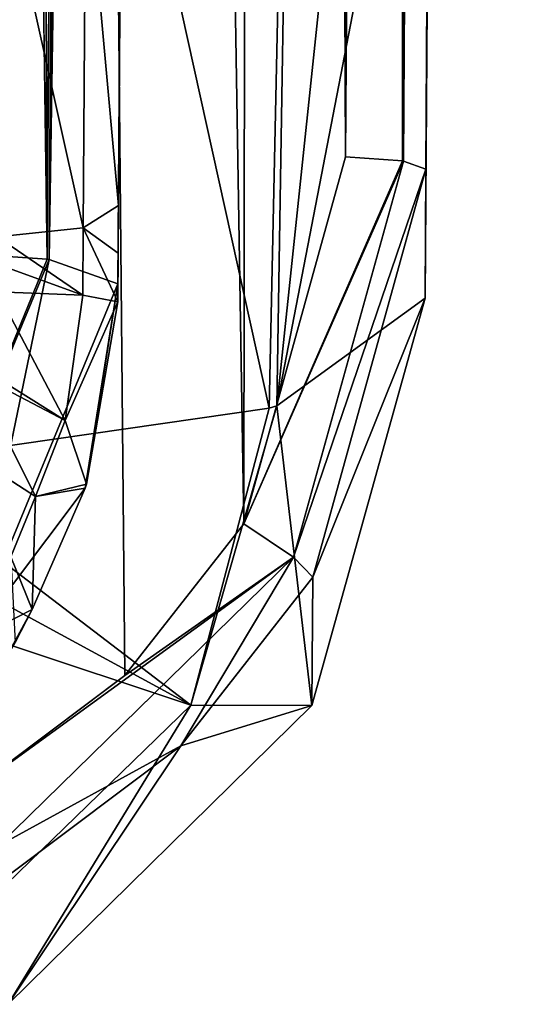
# Model space of a CAD drawing. Header units: metres. Extents: x -28 to 28, y -243 to 28.
# Tile 58 of 147: x 11.56 to 17.53, y -241.53 to -229.67. Entities that reach past the tile are written whole.
import ezdxf

# ---------------------------------------------------------------- set-up
doc = ezdxf.new("R2010")
doc.units = ezdxf.units.M
doc.layers.add('solid_10661043', color=7, linetype='CONTINUOUS')

msp = doc.modelspace()

# ---------------------------------------------------------------- linework, layer by layer
at = {"layer": 'solid_10661043'}
for points in [[(14.260134, -235.744232, 148.900345), (14.528956, -28.463978, 119.761185), (10.953245, -30.718777, 120.17012)], [(14.260134, -235.744232, 148.900345), (15.485822, -231.324585, 148.242371), (14.528956, -28.463978, 119.761185)], [(15.485822, -231.324585, 148.242371), (16.165379, -134.181488, 134.568069), (14.528956, -28.463978, 119.761185)], [(12.827184, -237.571793, 149.196396), (14.260134, -235.744232, 148.900345), (10.953245, -30.718777, 120.17012)], [(10.963223, -238.972534, 149.438049), (12.827184, -237.571793, 149.196396), (10.953245, -30.718777, 120.17012)], [(10.507792, -134.568008, 131.03302), (11.196074, -36.726776, 117.26329), (11.893538, -232.556244, 143.908066)], [(13.263363, -36.867573, 116.36544), (11.893538, -232.556244, 143.908066), (11.196074, -36.726776, 117.26329)], [(13.263363, -36.867573, 116.36544), (11.917707, -232.559906, 143.88324), (11.893538, -232.556244, 143.908066)], [(13.263363, -36.867573, 116.36544), (14.111247, -37.165073, 114.293678), (11.917707, -232.559906, 143.88324)], [(16.173145, -231.371643, 147.9422), (16.844891, -37.044727, 120.893715), (16.165379, -134.181488, 134.568069)], [(16.173145, -231.371643, 147.9422), (17.530441, -37.091896, 120.592667), (16.844891, -37.044727, 120.893715)], [(16.173145, -231.371643, 147.9422), (16.1835, -231.373215, 147.931458), (17.530441, -37.091896, 120.592667)], [(16.1835, -231.373215, 147.931458), (16.454826, -231.470673, 147.252579), (17.530441, -37.091896, 120.592667)], [(17.530441, -37.091896, 120.592667), (16.454826, -231.470673, 147.252579), (17.133024, -134.32756, 133.578308)], [(11.917707, -232.559906, 143.88324), (14.111247, -37.165073, 114.293678), (13.428175, -135.006317, 128.063263)], [(16.173145, -231.371643, 147.9422), (16.165379, -134.181488, 134.568069), (15.485822, -231.324585, 148.242371)], [(17.133024, -134.32756, 133.578308), (16.454826, -231.470673, 147.252579), (16.56109, -216.249649, 132.694397)], [(11.893538, -232.556244, 143.908066), (9.819463, -232.415909, 144.802475), (10.507792, -134.568008, 131.03302)], [(11.917707, -232.559906, 143.88324), (13.428175, -135.006317, 128.063263), (12.745056, -232.854248, 141.832581)], [(12.747641, -232.484085, 140.299042), (12.745056, -232.854248, 141.832581), (13.428175, -135.006317, 128.063263)], [(12.751657, -231.908829, 140.195557), (12.747641, -232.484085, 140.299042), (13.428175, -135.006317, 128.063263)], [(12.801232, -224.807846, 138.987198), (12.751657, -231.908829, 140.195557), (13.428175, -135.006317, 128.063263)], [(14.658052, -234.323502, 131.347015), (16.56109, -216.249649, 132.694397), (16.501513, -224.78331, 134.226547)], [(14.939706, -216.954956, 127.926125), (16.56109, -216.249649, 132.694397), (14.658052, -234.323502, 131.347015)], [(16.454826, -231.470673, 147.252579), (16.501513, -224.78331, 134.226547), (16.56109, -216.249649, 132.694397)], [(12.228064, -223.749893, 126.800552), (14.939706, -216.954956, 127.926125), (14.566467, -234.351837, 131.239807)], [(14.939706, -216.954956, 127.926125), (14.658052, -234.323502, 131.347015), (14.566467, -234.351837, 131.239807)], [(12.228064, -223.749893, 126.800552), (9.829539, -235.033417, 128.596298), (9.865076, -232.679398, 127.983444)], [(12.228064, -223.749893, 126.800552), (14.566467, -234.351837, 131.239807), (9.829539, -235.033417, 128.596298)], [(12.228064, -223.749893, 126.800552), (9.865076, -232.679398, 127.983444), (9.898573, -230.300858, 127.403976)], [(11.650452, -226.044662, 130.030853), (12.228064, -223.749893, 126.800552), (9.898573, -230.300858, 127.403976)], [(14.658052, -234.323502, 131.347015), (16.501513, -224.78331, 134.226547), (16.443981, -233.024017, 136.199936)], [(16.454826, -231.470673, 147.252579), (16.443981, -233.024017, 136.199936), (16.501513, -224.78331, 134.226547)], [(12.801232, -224.807846, 138.987198), (12.783822, -227.301559, 138.961914), (12.751657, -231.908829, 140.195557)], [(11.412658, -225.970139, 130.01088), (11.650452, -226.044662, 130.030853), (7.200444, -231.960938, 131.616119)], [(11.650452, -226.044662, 130.030853), (9.898573, -230.300858, 127.403976), (7.200444, -231.960938, 131.616119)], [(12.357342, -227.569061, 137.951782), (12.751657, -231.908829, 140.195557), (12.783822, -227.301559, 138.961914)], [(12.357342, -227.569061, 137.951782), (11.323124, -227.679184, 137.513519), (12.325177, -232.176315, 139.185425)], [(12.357342, -227.569061, 137.951782), (12.325177, -232.176315, 139.185425), (12.751657, -231.908829, 140.195557)], [(12.325177, -232.176315, 139.185425), (11.323124, -227.679184, 137.513519), (11.290958, -232.286453, 138.747162)], [(16.173145, -231.371643, 147.9422), (15.485822, -231.324585, 148.242371), (14.260134, -235.744232, 148.900345)], [(16.173145, -231.371643, 147.9422), (14.260134, -235.744232, 148.900345), (16.1835, -231.373215, 147.931458)], [(14.857959, -236.147583, 148.643921), (16.1835, -231.373215, 147.931458), (14.260134, -235.744232, 148.900345)], [(14.857959, -236.147583, 148.643921), (16.454826, -231.470673, 147.252579), (16.1835, -231.373215, 147.931458)], [(14.857959, -236.147583, 148.643921), (15.092992, -236.386612, 147.980423), (16.454826, -231.470673, 147.252579)], [(15.092992, -236.386612, 147.980423), (16.443981, -233.024017, 136.199936), (16.454826, -231.470673, 147.252579)], [(12.325177, -232.176315, 139.185425), (12.747641, -232.484085, 140.299042), (12.751657, -231.908829, 140.195557)], [(12.325177, -232.176315, 139.185425), (11.290958, -232.286453, 138.747162), (12.321296, -232.989853, 139.264221)], [(12.325177, -232.176315, 139.185425), (12.321296, -232.989853, 139.264221), (12.743558, -233.068939, 140.305298)], [(12.325177, -232.176315, 139.185425), (12.743558, -233.068939, 140.305298), (12.747641, -232.484085, 140.299042)], [(12.321296, -232.989853, 139.264221), (11.290958, -232.286453, 138.747162), (11.291875, -232.615326, 138.806412)], [(11.893538, -232.556244, 143.908066), (10.377158, -236.260864, 144.444458), (9.819463, -232.415909, 144.802475)], [(12.747641, -232.484085, 140.299042), (12.743558, -233.068939, 140.305298), (12.745056, -232.854248, 141.832581)], [(11.893538, -232.556244, 143.908066), (11.917707, -232.559906, 143.88324), (10.377158, -236.260864, 144.444458)], [(11.917707, -232.559906, 143.88324), (10.962105, -237.156967, 142.460449), (10.377158, -236.260864, 144.444458)], [(11.917707, -232.559906, 143.88324), (12.745056, -232.854248, 141.832581), (10.962105, -237.156967, 142.460449)], [(12.321296, -232.989853, 139.264221), (11.291875, -232.615326, 138.806412), (11.291493, -232.949448, 138.810028)], [(10.962105, -237.156967, 142.460449), (12.745056, -232.854248, 141.832581), (12.350209, -235.313934, 139.749893)], [(12.108445, -234.499466, 138.780838), (11.291493, -232.949448, 138.810028), (11.051701, -233.838318, 138.517456)], [(12.108445, -234.499466, 138.780838), (12.321296, -232.989853, 139.264221), (11.291493, -232.949448, 138.810028)], [(12.366228, -235.266403, 139.774506), (12.350209, -235.313934, 139.749893), (12.745056, -232.854248, 141.832581)], [(12.366228, -235.266403, 139.774506), (12.745056, -232.854248, 141.832581), (12.743558, -233.068939, 140.305298)], [(12.108445, -234.499466, 138.780838), (12.743558, -233.068939, 140.305298), (12.321296, -232.989853, 139.264221)], [(12.108445, -234.499466, 138.780838), (12.366228, -235.266403, 139.774506), (12.743558, -233.068939, 140.305298)], [(14.658052, -234.323502, 131.347015), (16.443981, -233.024017, 136.199936), (15.082296, -237.933365, 136.973495)], [(15.092992, -236.386612, 147.980423), (15.082296, -237.933365, 136.973495), (16.443981, -233.024017, 136.199936)], [(12.108445, -234.499466, 138.780838), (11.051701, -233.838318, 138.517456), (11.00561, -233.921738, 138.462036)], [(11.75499, -235.416901, 137.748917), (11.00561, -233.921738, 138.462036), (10.498232, -234.604446, 137.636368)], [(12.108445, -234.499466, 138.780838), (11.00561, -233.921738, 138.462036), (11.75499, -235.416901, 137.748917)], [(14.566467, -234.351837, 131.239807), (13.621899, -237.929001, 132.130585), (9.829539, -235.033417, 128.596298)], [(13.621899, -237.929001, 132.130585), (14.658052, -234.323502, 131.347015), (15.082296, -237.933365, 136.973495)], [(14.566467, -234.351837, 131.239807), (14.658052, -234.323502, 131.347015), (13.621899, -237.929001, 132.130585)], [(12.108445, -234.499466, 138.780838), (11.75499, -235.416901, 137.748917), (12.366228, -235.266403, 139.774506)], [(11.75499, -235.416901, 137.748917), (10.498232, -234.604446, 137.636368), (11.454825, -236.142593, 136.338867)], [(13.621899, -237.929001, 132.130585), (9.661068, -235.777985, 128.770187), (9.829539, -235.033417, 128.596298)], [(10.962105, -237.156967, 142.460449), (12.350209, -235.313934, 139.749893), (11.714469, -236.776428, 138.383118)], [(11.75499, -235.416901, 137.748917), (11.714469, -236.776428, 138.383118), (12.350209, -235.313934, 139.749893)], [(11.75499, -235.416901, 137.748917), (12.350209, -235.313934, 139.749893), (12.366228, -235.266403, 139.774506)], [(11.75499, -235.416901, 137.748917), (11.454825, -236.142593, 136.338867), (11.714469, -236.776428, 138.383118)], [(13.621899, -237.929001, 132.130585), (9.181102, -236.44989, 128.874741), (9.661068, -235.777985, 128.770187)], [(14.857959, -236.147583, 148.643921), (14.260134, -235.744232, 148.900345), (12.827184, -237.571793, 149.196396)], [(14.857959, -236.147583, 148.643921), (12.827184, -237.571793, 149.196396), (10.963223, -238.972534, 149.438049)], [(14.857959, -236.147583, 148.643921), (10.963223, -238.972534, 149.438049), (11.303004, -239.624893, 149.226364)], [(14.857959, -236.147583, 148.643921), (11.303004, -239.624893, 149.226364), (13.502522, -238.417328, 148.305145)], [(11.454825, -236.142593, 136.338867), (11.507123, -237.175613, 137.677353), (11.714469, -236.776428, 138.383118)], [(14.857959, -236.147583, 148.643921), (13.502522, -238.417328, 148.305145), (15.092992, -236.386612, 147.980423)], [(15.092992, -236.386612, 147.980423), (13.502522, -238.417328, 148.305145), (15.082296, -237.933365, 136.973495)], [(10.85202, -240.618164, 132.390167), (9.181102, -236.44989, 128.874741), (13.621899, -237.929001, 132.130585)], [(11.291916, -237.544174, 137.024506), (10.962105, -237.156967, 142.460449), (11.714469, -236.776428, 138.383118)], [(11.507123, -237.175613, 137.677353), (11.291916, -237.544174, 137.024506), (11.714469, -236.776428, 138.383118)], [(10.85202, -240.618164, 132.390167), (13.621899, -237.929001, 132.130585), (11.425906, -241.532822, 137.462494)], [(13.621899, -237.929001, 132.130585), (15.082296, -237.933365, 136.973495), (11.425906, -241.532822, 137.462494)], [(13.502522, -238.417328, 148.305145), (11.425906, -241.532822, 137.462494), (15.082296, -237.933365, 136.973495)], [(11.303004, -239.624893, 149.226364), (11.435416, -239.972763, 148.568634), (13.502522, -238.417328, 148.305145)], [(13.502522, -238.417328, 148.305145), (11.435416, -239.972763, 148.568634), (11.425906, -241.532822, 137.462494)]]:
    msp.add_3dface(points, dxfattribs=at)

doc.saveas('drawing.dxf')
